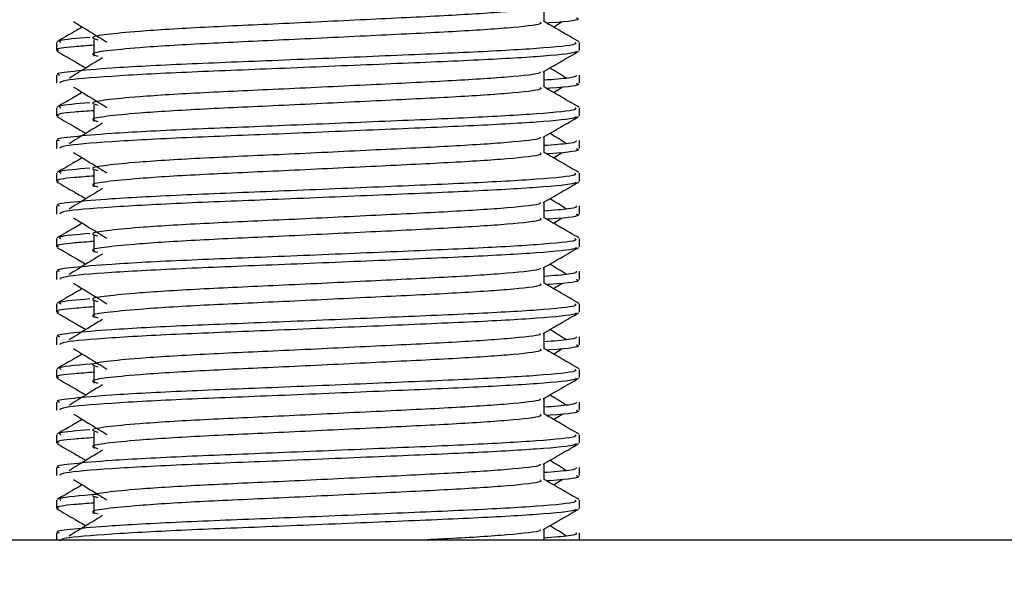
# Model space of a CAD drawing. Header units: millimetres. Extents: x 0 to 420, y 0 to 297.
# Tile 90 of 98: x 319.746 to 321.168, y 201.707 to 202.506. Entities that reach past the tile are written whole.
import ezdxf

# ---------------------------------------------------------------- set-up
doc = ezdxf.new("R2010")
doc.units = ezdxf.units.MM
doc.layers.add('QUOTE', color=174, linetype='Continuous')
doc.styles.add('SLDTEXTSTYLE3', font='TXT', dxfattribs={"width": 0.75})
doc.dimstyles.new('SLDDIMSTYLE2', dxfattribs={"dimtxt": 3, "dimasz": 3, "dimexe": 0, "dimexo": 0.0625, "dimgap": 0.75, "dimtad": 1, "dimlfac": 21.190584, "dimrnd": 1e-09, "dimzin": 12, "dimdsep": 46, "dimtxsty": 'SLDTEXTSTYLE3', "dimsah": 1, "dimcen": 0.09, "dimadec": 0, "dimazin": 3, "dimtfac": 1, "dimtdec": 3, "dimtofl": 0, "dimtmove": 0, "dimatfit": 3, "dimfxl": 0, "dimfrac": 2, "dimtolj": 1, "dimtzin": 12, "dimarcsym": 0})

# ---------------------------------------------------------------- blocks, each defined once
blk = doc.blocks.new('_D_2')
at = {"layer": 'QUOTE'}
for p, q in [((319.3453, 236.9641), (330.7, 236.9641)), ((328.7, 194.0629), (328.7, 236.9641)), ((324.9875, 194.0629), (330.7, 194.0629))]:
    blk.add_line(p, q, dxfattribs=at)
for points in [[(328.7, 236.9641), (328.2, 233.9641), (329.2, 233.9641)], [(328.7, 194.0629), (329.2, 197.0629), (328.2, 197.0629)]]:
    blk.add_solid(points, dxfattribs=at)
at = {"layer": 'QUOTE', "insert": (324.8327, 210.526), "char_height": 3, "attachment_point": 1, "rotation": 90, "style": 'SLDTEXTSTYLE3'}
blk.add_mtext('909,1', dxfattribs=at)

msp = doc.modelspace()

# ---------------------------------------------------------------- linework, layer by layer
at = {"color": 7, "linetype": 'Continuous', "lineweight": 25}
for p, q in [((320.50319, 202.50299), (320.50319, 202.526)), ((320.5168, 202.4956), (320.52943, 202.50334)), ((319.79922, 202.47339), (319.79922, 202.46162)), ((319.85356, 202.47729), (319.85356, 202.4537)), ((320.55428, 202.46162), (320.55428, 202.47339)), ((319.79922, 202.42621), (319.79922, 202.41445)), ((320.50319, 202.40861), (320.50319, 202.43162)), ((320.55428, 202.41445), (320.55428, 202.42621)), ((320.5168, 202.40122), (320.52943, 202.40896)), ((319.79922, 202.37901), (319.79922, 202.36724)), ((319.85356, 202.38291), (319.85356, 202.35932)), ((320.55428, 202.36724), (320.55428, 202.37901)), ((320.50319, 202.31423), (320.50319, 202.33724)), ((319.79922, 202.33183), (319.79922, 202.32007)), ((320.55428, 202.32007), (320.55428, 202.33183)), ((320.5168, 202.30684), (320.52943, 202.31458)), ((319.79922, 202.28463), (319.79922, 202.27286)), ((319.85356, 202.28853), (319.85356, 202.26494)), ((320.55428, 202.27286), (320.55428, 202.28463)), ((319.79922, 202.23745), (319.79922, 202.22569)), ((320.50319, 202.21985), (320.50319, 202.24286)), ((320.55428, 202.22569), (320.55428, 202.23745)), ((320.5168, 202.21246), (320.52943, 202.2202)), ((319.85356, 202.19415), (319.85356, 202.17055)), ((319.79922, 202.19025), (319.79922, 202.17848)), ((320.55428, 202.17848), (320.55428, 202.19025)), ((319.79922, 202.14307), (319.79922, 202.13131)), ((320.50319, 202.12547), (320.50319, 202.14848)), ((320.55428, 202.13131), (320.55428, 202.14307)), ((320.5168, 202.11808), (320.52943, 202.12581)), ((319.79922, 202.09587), (319.79922, 202.0841)), ((319.85356, 202.09977), (319.85356, 202.07617)), ((320.55428, 202.0841), (320.55428, 202.09587)), ((320.50319, 202.03108), (320.50319, 202.0541)), ((319.79922, 202.04869), (319.79922, 202.03692)), ((320.55428, 202.03692), (320.55428, 202.04869)), ((320.5168, 202.0237), (320.52943, 202.03143)), ((319.79922, 202.00148), (319.79922, 201.98972)), ((319.85356, 202.00539), (319.85356, 201.98179)), ((320.55428, 201.98972), (320.55428, 202.00148)), ((319.79922, 201.95431), (319.79922, 201.94254)), ((320.50319, 201.9367), (320.50319, 201.95971)), ((320.55428, 201.94254), (320.55428, 201.95431)), ((320.5168, 201.92931), (320.52943, 201.93705)), ((319.85356, 201.91101), (319.85356, 201.88741)), ((319.79922, 201.9071), (319.79922, 201.89533)), ((320.55428, 201.89533), (320.55428, 201.9071)), ((319.79922, 201.85992), (319.79922, 201.84816)), ((320.50319, 201.84232), (320.50319, 201.86533)), ((320.55428, 201.84816), (320.55428, 201.85992)), ((320.5168, 201.83493), (320.52943, 201.84267)), ((319.79922, 201.81272), (319.79922, 201.80095)), ((319.85356, 201.81662), (319.85356, 201.79303)), ((320.55428, 201.80095), (320.55428, 201.81272)), ((320.50319, 201.75502), (320.50319, 201.77095)), ((322.30033, 201.75502), (317.3689, 201.75502)), ((319.79922, 201.76554), (319.79922, 201.75502)), ((320.55428, 201.75502), (320.55428, 201.76554))]:
    msp.add_line(p, q, dxfattribs=at)
for points, knots in [([(320.4974, 202.52534), (320.49779, 202.52481), (320.49952, 202.52243), (320.45508, 202.51758), (320.36974, 202.51208), (320.25372, 202.50659), (320.12773, 202.50036), (320.00842, 202.49514), (319.92024, 202.48978), (319.86943, 202.48466), (319.8457, 202.48089), (319.85495, 202.47834), (319.85908, 202.47721)], [0, 0, 0, 0, 0.0351066, 0.1561349, 0.2739528, 0.3916527, 0.5126988, 0.6290926, 0.7484115, 0.8401345, 0.9287498, 1, 1, 1, 1]), ([(320.54938, 202.50883), (320.55075, 202.50839), (320.55777, 202.50613), (320.54073, 202.50341), (320.5094, 202.50138), (320.50832, 202.50131)], [0, 0, 0, 0, 0.1902956, 0.9720933, 1, 1, 1, 1]), ([(319.83669, 202.4956), (319.83298, 202.49345), (319.82073, 202.48636), (319.80847, 202.47927), (319.79994, 202.47433)], [0, 0, 0, 0, 0.3033381, 1, 1, 1, 1]), ([(319.82407, 202.50334), (319.83211, 202.49841), (319.8482, 202.48856), (319.86425, 202.47871), (319.87228, 202.47378)], [0, 0, 0, 0, 0.5000113, 1, 1, 1, 1]), ([(320.49754, 202.50292), (320.49858, 202.50201), (320.50168, 202.49926), (320.45573, 202.49399), (320.36957, 202.48848), (320.25376, 202.48299), (320.12772, 202.47676), (320.00842, 202.47154), (319.92024, 202.46618), (319.86943, 202.46106), (319.84571, 202.45729), (319.85495, 202.45475), (319.85906, 202.45362)], [0, 0, 0, 0, 0.059132, 0.1771634, 0.2920638, 0.4068492, 0.5248979, 0.6384095, 0.7547738, 0.8442256, 0.9306466, 1, 1, 1, 1]), ([(320.55356, 202.47433), (320.54503, 202.47927), (320.52823, 202.48899), (320.51144, 202.49871), (320.50319, 202.50348)], [0, 0, 0, 0, 0.5083681, 1, 1, 1, 1]), ([(319.84741, 202.48067), (319.82893, 202.47909), (319.79957, 202.47657), (319.80409, 202.47425), (319.80576, 202.47339)], [0, 0, 0, 0, 0.6298517, 1, 1, 1, 1]), ([(320.54774, 202.47339), (320.54891, 202.47249), (320.55245, 202.46976), (320.49937, 202.4645), (320.39975, 202.45899), (320.26583, 202.4535), (320.12001, 202.44727), (319.98219, 202.44205), (319.87973, 202.43669), (319.82235, 202.43156), (319.79612, 202.42847), (319.80246, 202.42664), (319.80394, 202.42621)], [0, 0, 0, 0, 0.0610772, 0.1845123, 0.3046768, 0.4247211, 0.5481742, 0.6668878, 0.7885815, 0.8821287, 0.9725098, 1, 1, 1, 1]), ([(319.85356, 202.46925), (319.84352, 202.46852), (319.81268, 202.46626), (319.79796, 202.46386), (319.80153, 202.46204), (319.80236, 202.46162)], [0, 0, 0, 0, 0.2705432, 0.831179, 1, 1, 1, 1]), ([(319.80012, 202.46067), (319.80866, 202.45573), (319.82258, 202.44768), (319.8365, 202.43962), (319.84188, 202.4365)], [0, 0, 0, 0, 0.6131696, 1, 1, 1, 1]), ([(320.54976, 202.46061), (320.54947, 202.46002), (320.54827, 202.45759), (320.49949, 202.4527), (320.39972, 202.44719), (320.2658, 202.4417), (320.12015, 202.43547), (319.98167, 202.43025), (319.87271, 202.42441), (319.80703, 202.41884), (319.80498, 202.41574), (319.80412, 202.41445)], [0, 0, 0, 0, 0.0399117, 0.1661575, 0.2890582, 0.4118359, 0.5381002, 0.6595169, 0.7839817, 0.9096926, 1, 1, 1, 1]), ([(319.86576, 202.45113), (319.85772, 202.4462), (319.84163, 202.43635), (319.82557, 202.4265), (319.81755, 202.42157)], [0, 0, 0, 0, 0.49999, 1, 1, 1, 1]), ([(320.50217, 202.43103), (320.5107, 202.43597), (320.52777, 202.44585), (320.54484, 202.45573), (320.55338, 202.46067)], [0, 0, 0, 0, 0.4999356, 1, 1, 1, 1]), ([(320.53595, 202.42157), (320.52793, 202.4265), (320.51982, 202.43147), (320.5117, 202.43645), (320.51161, 202.4365)], [0, 0, 0, 0, 0.98983176, 1, 1, 1, 1]), ([(320.4974, 202.43096), (320.49779, 202.43042), (320.49952, 202.42805), (320.45508, 202.4232), (320.36974, 202.4177), (320.25372, 202.4122), (320.12773, 202.40598), (320.00842, 202.40075), (319.92024, 202.3954), (319.86943, 202.39027), (319.8457, 202.3865), (319.85495, 202.38396), (319.85908, 202.38283)], [0, 0, 0, 0, 0.0351066, 0.1561349, 0.2739528, 0.3916527, 0.5126988, 0.6290926, 0.7484115, 0.8401345, 0.9287498, 1, 1, 1, 1]), ([(320.54956, 202.42621), (320.54977, 202.42481), (320.55013, 202.42242), (320.51682, 202.41983), (320.50319, 202.41877)], [0, 0, 0, 0, 0.5906829, 1, 1, 1, 1]), ([(319.82407, 202.40896), (319.83211, 202.40403), (319.8482, 202.39418), (319.86425, 202.38433), (319.87228, 202.3794)], [0, 0, 0, 0, 0.5000113, 1, 1, 1, 1]), ([(320.49754, 202.40854), (320.49858, 202.40762), (320.50168, 202.40488), (320.45573, 202.39961), (320.36957, 202.3941), (320.25376, 202.38861), (320.12772, 202.38238), (320.00842, 202.37716), (319.92024, 202.3718), (319.86943, 202.36668), (319.84571, 202.36291), (319.85495, 202.36037), (319.85906, 202.35924)], [0, 0, 0, 0, 0.059132, 0.1771634, 0.2920638, 0.4068492, 0.5248979, 0.6384095, 0.7547738, 0.8442256, 0.9306466, 1, 1, 1, 1]), ([(320.55356, 202.37995), (320.54503, 202.38489), (320.52823, 202.39461), (320.51144, 202.40432), (320.50319, 202.4091)], [0, 0, 0, 0, 0.5083681, 1, 1, 1, 1]), ([(320.54938, 202.41445), (320.55075, 202.41401), (320.55777, 202.41175), (320.54073, 202.40903), (320.5094, 202.407), (320.50832, 202.40693)], [0, 0, 0, 0, 0.1902956, 0.9720933, 1, 1, 1, 1]), ([(319.83669, 202.40122), (319.83298, 202.39907), (319.82073, 202.39198), (319.80847, 202.38489), (319.79994, 202.37995)], [0, 0, 0, 0, 0.3033381, 1, 1, 1, 1]), ([(320.54774, 202.37901), (320.54891, 202.37811), (320.55245, 202.37537), (320.49937, 202.37011), (320.39975, 202.36461), (320.26583, 202.35912), (320.12001, 202.35289), (319.98219, 202.34766), (319.87973, 202.34231), (319.82235, 202.33718), (319.79612, 202.33409), (319.80246, 202.33226), (319.80394, 202.33183)], [0, 0, 0, 0, 0.0610772, 0.1845123, 0.3046768, 0.4247211, 0.5481742, 0.6668878, 0.7885815, 0.8821287, 0.9725098, 1, 1, 1, 1]), ([(319.84741, 202.38629), (319.82893, 202.38471), (319.79957, 202.38219), (319.80409, 202.37987), (319.80576, 202.37901)], [0, 0, 0, 0, 0.6298517, 1, 1, 1, 1]), ([(319.80012, 202.36629), (319.80866, 202.36135), (319.82258, 202.3533), (319.8365, 202.34524), (319.84188, 202.34212)], [0, 0, 0, 0, 0.6131696, 1, 1, 1, 1]), ([(319.85356, 202.37487), (319.84352, 202.37413), (319.81268, 202.37188), (319.79796, 202.36948), (319.80153, 202.36766), (319.80236, 202.36724)], [0, 0, 0, 0, 0.2705432, 0.831179, 1, 1, 1, 1]), ([(320.54976, 202.36623), (320.54947, 202.36564), (320.54827, 202.36321), (320.49949, 202.35831), (320.39972, 202.35281), (320.2658, 202.34732), (320.12015, 202.34109), (319.98167, 202.33587), (319.87271, 202.33003), (319.80703, 202.32446), (319.80498, 202.32136), (319.80412, 202.32007)], [0, 0, 0, 0, 0.0399117, 0.1661575, 0.2890582, 0.4118359, 0.5381002, 0.6595169, 0.7839817, 0.9096926, 1, 1, 1, 1]), ([(320.50217, 202.33665), (320.5107, 202.34159), (320.52777, 202.35147), (320.54484, 202.36135), (320.55338, 202.36629)], [0, 0, 0, 0, 0.4999356, 1, 1, 1, 1]), ([(319.86576, 202.35674), (319.85772, 202.35182), (319.84163, 202.34197), (319.82557, 202.33211), (319.81755, 202.32719)], [0, 0, 0, 0, 0.49999, 1, 1, 1, 1]), ([(320.4974, 202.33658), (320.49779, 202.33604), (320.49952, 202.33367), (320.45508, 202.32881), (320.36974, 202.32332), (320.25372, 202.31782), (320.12773, 202.31159), (320.00842, 202.30637), (319.92024, 202.30101), (319.86943, 202.29589), (319.8457, 202.29212), (319.85495, 202.28958), (319.85908, 202.28844)], [0, 0, 0, 0, 0.0351066, 0.1561349, 0.2739528, 0.3916527, 0.5126988, 0.6290926, 0.7484115, 0.8401345, 0.9287498, 1, 1, 1, 1]), ([(320.53595, 202.32719), (320.52793, 202.33211), (320.51982, 202.33709), (320.5117, 202.34207), (320.51161, 202.34212)], [0, 0, 0, 0, 0.9898318, 1, 1, 1, 1]), ([(320.54956, 202.33183), (320.54977, 202.33042), (320.55013, 202.32804), (320.51682, 202.32545), (320.50319, 202.32438)], [0, 0, 0, 0, 0.5906829, 1, 1, 1, 1]), ([(319.82407, 202.31458), (319.83211, 202.30965), (319.8482, 202.2998), (319.86425, 202.28994), (319.87228, 202.28502)], [0, 0, 0, 0, 0.5000113, 1, 1, 1, 1]), ([(320.49754, 202.31416), (320.49858, 202.31324), (320.50168, 202.3105), (320.45573, 202.30523), (320.36957, 202.29972), (320.25376, 202.29423), (320.12772, 202.288), (320.00842, 202.28278), (319.92024, 202.27742), (319.86943, 202.2723), (319.84571, 202.26853), (319.85495, 202.26599), (319.85906, 202.26486)], [0, 0, 0, 0, 0.059132, 0.1771634, 0.2920638, 0.4068492, 0.5248979, 0.6384095, 0.7547738, 0.8442256, 0.9306466, 1, 1, 1, 1]), ([(320.55356, 202.28557), (320.54503, 202.29051), (320.52823, 202.30022), (320.51144, 202.30994), (320.50319, 202.31472)], [0, 0, 0, 0, 0.5083681, 1, 1, 1, 1]), ([(320.54938, 202.32007), (320.55075, 202.31963), (320.55777, 202.31737), (320.54073, 202.31464), (320.5094, 202.31262), (320.50832, 202.31255)], [0, 0, 0, 0, 0.1902956, 0.9720933, 1, 1, 1, 1]), ([(319.83669, 202.30684), (319.83298, 202.30469), (319.82073, 202.2976), (319.80847, 202.29051), (319.79994, 202.28557)], [0, 0, 0, 0, 0.30333814, 1, 1, 1, 1]), ([(320.54774, 202.28463), (320.54891, 202.28372), (320.55245, 202.28099), (320.49937, 202.27573), (320.39975, 202.27023), (320.26583, 202.26473), (320.12001, 202.2585), (319.98219, 202.25328), (319.87973, 202.24793), (319.82235, 202.2428), (319.79612, 202.23971), (319.80246, 202.23788), (319.80394, 202.23745)], [0, 0, 0, 0, 0.0610772, 0.1845123, 0.3046768, 0.4247211, 0.5481742, 0.6668878, 0.7885815, 0.8821287, 0.9725098, 1, 1, 1, 1]), ([(319.85356, 202.28049), (319.84352, 202.27975), (319.81268, 202.2775), (319.79796, 202.2751), (319.80153, 202.27328), (319.80236, 202.27286)], [0, 0, 0, 0, 0.2705432, 0.831179, 1, 1, 1, 1]), ([(319.84741, 202.29191), (319.82893, 202.29033), (319.79957, 202.28781), (319.80409, 202.28549), (319.80576, 202.28463)], [0, 0, 0, 0, 0.62985174, 1, 1, 1, 1]), ([(319.80012, 202.27191), (319.80866, 202.26697), (319.82258, 202.25891), (319.8365, 202.25085), (319.84188, 202.24774)], [0, 0, 0, 0, 0.6131696, 1, 1, 1, 1]), ([(320.54976, 202.27185), (320.54947, 202.27126), (320.54827, 202.26882), (320.49949, 202.26393), (320.39972, 202.25843), (320.2658, 202.25294), (320.12015, 202.24671), (319.98167, 202.24149), (319.87271, 202.23565), (319.80703, 202.23008), (319.80498, 202.22698), (319.80412, 202.22569)], [0, 0, 0, 0, 0.0399117, 0.1661575, 0.2890582, 0.4118359, 0.5381002, 0.6595169, 0.7839817, 0.9096926, 1, 1, 1, 1]), ([(320.50217, 202.24227), (320.5107, 202.24721), (320.52777, 202.25709), (320.54484, 202.26697), (320.55338, 202.27191)], [0, 0, 0, 0, 0.4999356, 1, 1, 1, 1]), ([(319.86576, 202.26236), (319.85772, 202.25744), (319.84163, 202.24758), (319.82557, 202.23773), (319.81755, 202.23281)], [0, 0, 0, 0, 0.49999, 1, 1, 1, 1]), ([(320.4974, 202.24219), (320.49779, 202.24166), (320.49952, 202.23929), (320.45508, 202.23443), (320.36974, 202.22894), (320.25372, 202.22344), (320.12773, 202.21721), (320.00842, 202.21199), (319.92024, 202.20663), (319.86943, 202.20151), (319.8457, 202.19774), (319.85495, 202.1952), (319.85908, 202.19406)], [0, 0, 0, 0, 0.0351066, 0.1561349, 0.2739528, 0.3916527, 0.5126988, 0.6290926, 0.7484115, 0.8401345, 0.9287498, 1, 1, 1, 1]), ([(320.54956, 202.23745), (320.54977, 202.23604), (320.55013, 202.23366), (320.51682, 202.23106), (320.50319, 202.23)], [0, 0, 0, 0, 0.5906829, 1, 1, 1, 1]), ([(320.53595, 202.23281), (320.52793, 202.23773), (320.51982, 202.24271), (320.5117, 202.24769), (320.51161, 202.24774)], [0, 0, 0, 0, 0.9898318, 1, 1, 1, 1]), ([(320.54938, 202.22569), (320.55075, 202.22525), (320.55777, 202.22299), (320.54073, 202.22026), (320.5094, 202.21824), (320.50832, 202.21817)], [0, 0, 0, 0, 0.1902956, 0.9720933, 1, 1, 1, 1]), ([(319.83669, 202.21246), (319.83298, 202.21031), (319.82073, 202.20322), (319.80847, 202.19613), (319.79994, 202.19119)], [0, 0, 0, 0, 0.30333814, 1, 1, 1, 1]), ([(319.82407, 202.2202), (319.83211, 202.21527), (319.8482, 202.20542), (319.86425, 202.19556), (319.87228, 202.19064)], [0, 0, 0, 0, 0.5000113, 1, 1, 1, 1]), ([(320.49754, 202.21978), (320.49858, 202.21886), (320.50168, 202.21612), (320.45573, 202.21085), (320.36957, 202.20534), (320.25376, 202.19985), (320.12772, 202.19362), (320.00842, 202.1884), (319.92024, 202.18304), (319.86943, 202.17792), (319.84571, 202.17415), (319.85495, 202.17161), (319.85906, 202.17047)], [0, 0, 0, 0, 0.059132, 0.1771634, 0.2920638, 0.4068492, 0.5248979, 0.6384095, 0.7547738, 0.8442256, 0.9306466, 1, 1, 1, 1]), ([(320.55356, 202.19119), (320.54503, 202.19613), (320.52823, 202.20584), (320.51144, 202.21556), (320.50319, 202.22034)], [0, 0, 0, 0, 0.5083681, 1, 1, 1, 1]), ([(319.84741, 202.19753), (319.82893, 202.19594), (319.79957, 202.19343), (319.80409, 202.19111), (319.80576, 202.19025)], [0, 0, 0, 0, 0.62985174, 1, 1, 1, 1]), ([(320.54774, 202.19025), (320.54891, 202.18934), (320.55245, 202.18661), (320.49937, 202.18135), (320.39975, 202.17584), (320.26583, 202.17035), (320.12001, 202.16412), (319.98219, 202.1589), (319.87973, 202.15355), (319.82235, 202.14842), (319.79612, 202.14533), (319.80246, 202.1435), (319.80394, 202.14307)], [0, 0, 0, 0, 0.0610772, 0.1845123, 0.3046768, 0.4247211, 0.5481742, 0.6668878, 0.7885815, 0.8821287, 0.9725098, 1, 1, 1, 1]), ([(319.85356, 202.18611), (319.84352, 202.18537), (319.81268, 202.18311), (319.79796, 202.18072), (319.80153, 202.1789), (319.80236, 202.17848)], [0, 0, 0, 0, 0.2705432, 0.831179, 1, 1, 1, 1]), ([(319.80012, 202.17753), (319.80866, 202.17259), (319.82258, 202.16453), (319.8365, 202.15647), (319.84188, 202.15335)], [0, 0, 0, 0, 0.6131696, 1, 1, 1, 1]), ([(320.54976, 202.17747), (320.54947, 202.17688), (320.54827, 202.17444), (320.49949, 202.16955), (320.39972, 202.16405), (320.2658, 202.15856), (320.12015, 202.15232), (319.98167, 202.14711), (319.87271, 202.14126), (319.80703, 202.1357), (319.80498, 202.1326), (319.80412, 202.13131)], [0, 0, 0, 0, 0.0399117, 0.1661575, 0.2890582, 0.4118359, 0.5381002, 0.6595169, 0.7839817, 0.9096926, 1, 1, 1, 1]), ([(319.86576, 202.16798), (319.85772, 202.16305), (319.84163, 202.1532), (319.82557, 202.14335), (319.81755, 202.13842)], [0, 0, 0, 0, 0.49999, 1, 1, 1, 1]), ([(320.50217, 202.14789), (320.5107, 202.15283), (320.52777, 202.16271), (320.54484, 202.17259), (320.55338, 202.17753)], [0, 0, 0, 0, 0.4999356, 1, 1, 1, 1]), ([(320.53595, 202.13842), (320.52793, 202.14335), (320.51982, 202.14833), (320.5117, 202.1533), (320.51161, 202.15335)], [0, 0, 0, 0, 0.9898318, 1, 1, 1, 1]), ([(320.4974, 202.14781), (320.49779, 202.14728), (320.49952, 202.14491), (320.45508, 202.14005), (320.36974, 202.13456), (320.25372, 202.12906), (320.12773, 202.12283), (320.00842, 202.11761), (319.92024, 202.11225), (319.86943, 202.10713), (319.8457, 202.10336), (319.85495, 202.10081), (319.85908, 202.09968)], [0, 0, 0, 0, 0.0351066, 0.1561349, 0.2739528, 0.3916527, 0.5126988, 0.6290926, 0.7484115, 0.8401345, 0.9287498, 1, 1, 1, 1]), ([(320.54956, 202.14307), (320.54977, 202.14166), (320.55013, 202.13928), (320.51682, 202.13668), (320.50319, 202.13562)], [0, 0, 0, 0, 0.5906829, 1, 1, 1, 1]), ([(319.82407, 202.12581), (319.83211, 202.12089), (319.8482, 202.11103), (319.86425, 202.10118), (319.87228, 202.09625)], [0, 0, 0, 0, 0.50001135, 1, 1, 1, 1]), ([(320.49754, 202.12539), (320.49858, 202.12448), (320.50168, 202.12174), (320.45573, 202.11646), (320.36957, 202.11096), (320.25376, 202.10547), (320.12772, 202.09924), (320.00842, 202.09401), (319.92024, 202.08866), (319.86943, 202.08353), (319.84571, 202.07977), (319.85495, 202.07722), (319.85906, 202.07609)], [0, 0, 0, 0, 0.059132, 0.1771634, 0.2920638, 0.4068492, 0.5248979, 0.6384095, 0.7547738, 0.8442256, 0.9306466, 1, 1, 1, 1]), ([(320.55356, 202.09681), (320.54503, 202.10175), (320.52823, 202.11146), (320.51144, 202.12118), (320.50319, 202.12596)], [0, 0, 0, 0, 0.5083681, 1, 1, 1, 1]), ([(320.54938, 202.13131), (320.55075, 202.13086), (320.55777, 202.12861), (320.54073, 202.12588), (320.5094, 202.12386), (320.50832, 202.12379)], [0, 0, 0, 0, 0.1902956, 0.9720933, 1, 1, 1, 1]), ([(319.83669, 202.11808), (319.83298, 202.11593), (319.82073, 202.10883), (319.80847, 202.10175), (319.79994, 202.09681)], [0, 0, 0, 0, 0.3033381, 1, 1, 1, 1]), ([(320.54774, 202.09587), (320.54891, 202.09496), (320.55245, 202.09223), (320.49937, 202.08697), (320.39975, 202.08146), (320.26583, 202.07597), (320.12001, 202.06974), (319.98219, 202.06452), (319.87973, 202.05916), (319.82235, 202.05403), (319.79612, 202.05095), (319.80246, 202.04912), (319.80394, 202.04869)], [0, 0, 0, 0, 0.0610772, 0.1845123, 0.3046768, 0.4247211, 0.5481742, 0.6668878, 0.7885815, 0.8821287, 0.9725098, 1, 1, 1, 1]), ([(319.84741, 202.10315), (319.82893, 202.10156), (319.79957, 202.09905), (319.80409, 202.09672), (319.80576, 202.09587)], [0, 0, 0, 0, 0.62985174, 1, 1, 1, 1]), ([(319.80012, 202.08315), (319.80866, 202.07821), (319.82258, 202.07015), (319.8365, 202.06209), (319.84188, 202.05897)], [0, 0, 0, 0, 0.6131696, 1, 1, 1, 1]), ([(319.85356, 202.09172), (319.84352, 202.09099), (319.81268, 202.08873), (319.79796, 202.08634), (319.80153, 202.08452), (319.80236, 202.0841)], [0, 0, 0, 0, 0.2705432, 0.831179, 1, 1, 1, 1]), ([(320.54976, 202.08308), (320.54947, 202.0825), (320.54827, 202.08006), (320.49949, 202.07517), (320.39972, 202.06967), (320.2658, 202.06417), (320.12015, 202.05794), (319.98167, 202.05273), (319.87271, 202.04688), (319.80703, 202.04131), (319.80498, 202.03822), (319.80412, 202.03692)], [0, 0, 0, 0, 0.0399117, 0.1661575, 0.2890582, 0.4118359, 0.5381002, 0.6595169, 0.7839817, 0.9096926, 1, 1, 1, 1]), ([(320.50217, 202.0535), (320.5107, 202.05845), (320.52777, 202.06833), (320.54484, 202.07821), (320.55338, 202.08315)], [0, 0, 0, 0, 0.4999356, 1, 1, 1, 1]), ([(319.86576, 202.0736), (319.85772, 202.06867), (319.84163, 202.05882), (319.82557, 202.04897), (319.81755, 202.04404)], [0, 0, 0, 0, 0.49999, 1, 1, 1, 1]), ([(320.4974, 202.05343), (320.49779, 202.0529), (320.49952, 202.05053), (320.45508, 202.04567), (320.36974, 202.04017), (320.25372, 202.03468), (320.12773, 202.02845), (320.00842, 202.02323), (319.92024, 202.01787), (319.86943, 202.01275), (319.8457, 202.00898), (319.85495, 202.00643), (319.85908, 202.0053)], [0, 0, 0, 0, 0.0351066, 0.1561349, 0.2739528, 0.3916527, 0.5126988, 0.6290926, 0.7484115, 0.8401345, 0.9287498, 1, 1, 1, 1]), ([(320.53595, 202.04404), (320.52793, 202.04897), (320.51982, 202.05395), (320.5117, 202.05892), (320.51161, 202.05897)], [0, 0, 0, 0, 0.9898318, 1, 1, 1, 1]), ([(320.54956, 202.04869), (320.54977, 202.04728), (320.55013, 202.0449), (320.51682, 202.0423), (320.50319, 202.04124)], [0, 0, 0, 0, 0.5906829, 1, 1, 1, 1]), ([(319.83669, 202.0237), (319.83298, 202.02154), (319.82073, 202.01445), (319.80847, 202.00736), (319.79994, 202.00243)], [0, 0, 0, 0, 0.3033381, 1, 1, 1, 1]), ([(319.82407, 202.03143), (319.83211, 202.02651), (319.8482, 202.01665), (319.86425, 202.0068), (319.87228, 202.00187)], [0, 0, 0, 0, 0.5000113, 1, 1, 1, 1]), ([(320.49754, 202.03101), (320.49858, 202.0301), (320.50168, 202.02736), (320.45573, 202.02208), (320.36957, 202.01658), (320.25376, 202.01108), (320.12772, 202.00485), (320.00842, 201.99963), (319.92024, 201.99427), (319.86943, 201.98915), (319.84571, 201.98538), (319.85495, 201.98284), (319.85906, 201.98171)], [0, 0, 0, 0, 0.059132, 0.1771634, 0.2920638, 0.4068492, 0.5248979, 0.6384095, 0.7547738, 0.8442256, 0.9306466, 1, 1, 1, 1]), ([(320.55356, 202.00243), (320.54503, 202.00736), (320.52823, 202.01708), (320.51144, 202.0268), (320.50319, 202.03158)], [0, 0, 0, 0, 0.5083681, 1, 1, 1, 1]), ([(320.54938, 202.03692), (320.55075, 202.03648), (320.55777, 202.03422), (320.54073, 202.0315), (320.5094, 202.02948), (320.50832, 202.02941)], [0, 0, 0, 0, 0.1902956, 0.9720933, 1, 1, 1, 1]), ([(319.85763, 202.0099), (319.83421, 202.00793), (319.79973, 202.00502), (319.80429, 202.00234), (319.80576, 202.00148)], [0, 0, 0, 0, 0.6789949, 1, 1, 1, 1]), ([(320.54774, 202.00148), (320.54891, 202.00058), (320.55245, 201.99785), (320.49937, 201.99259), (320.39975, 201.98708), (320.26583, 201.98159), (320.12001, 201.97536), (319.98219, 201.97014), (319.87973, 201.96478), (319.82235, 201.95965), (319.79612, 201.95657), (319.80246, 201.95473), (319.80394, 201.95431)], [0, 0, 0, 0, 0.0610772, 0.1845123, 0.3046768, 0.4247211, 0.5481742, 0.6668878, 0.7885815, 0.8821287, 0.9725098, 1, 1, 1, 1]), ([(319.85356, 201.99734), (319.84352, 201.99661), (319.81268, 201.99435), (319.79796, 201.99196), (319.80153, 201.99014), (319.80236, 201.98972)], [0, 0, 0, 0, 0.2705432, 0.831179, 1, 1, 1, 1]), ([(319.80012, 201.98877), (319.80866, 201.98383), (319.82258, 201.97577), (319.8365, 201.96771), (319.84188, 201.96459)], [0, 0, 0, 0, 0.6131696, 1, 1, 1, 1]), ([(320.54976, 201.9887), (320.54947, 201.98812), (320.54827, 201.98568), (320.49949, 201.98079), (320.39972, 201.97528), (320.2658, 201.96979), (320.12015, 201.96356), (319.98167, 201.95834), (319.87271, 201.9525), (319.80703, 201.94693), (319.80498, 201.94384), (319.80412, 201.94254)], [0, 0, 0, 0, 0.0399117, 0.1661575, 0.2890582, 0.4118359, 0.5381002, 0.6595169, 0.7839817, 0.9096926, 1, 1, 1, 1]), ([(320.50217, 201.95912), (320.5107, 201.96406), (320.52777, 201.97395), (320.54484, 201.98383), (320.55338, 201.98877)], [0, 0, 0, 0, 0.4999356, 1, 1, 1, 1]), ([(319.86576, 201.97922), (319.85772, 201.97429), (319.84163, 201.96444), (319.82557, 201.95459), (319.81755, 201.94966)], [0, 0, 0, 0, 0.49999, 1, 1, 1, 1]), ([(320.4974, 201.95905), (320.49779, 201.95852), (320.49952, 201.95615), (320.45508, 201.95129), (320.36974, 201.94579), (320.25372, 201.9403), (320.12773, 201.93407), (320.00842, 201.92885), (319.92024, 201.92349), (319.86943, 201.91837), (319.8457, 201.9146), (319.85495, 201.91205), (319.85908, 201.91092)], [0, 0, 0, 0, 0.0351066, 0.1561349, 0.2739528, 0.3916527, 0.5126988, 0.6290926, 0.7484115, 0.8401345, 0.9287498, 1, 1, 1, 1]), ([(320.54956, 201.95431), (320.54977, 201.9529), (320.55013, 201.95051), (320.51682, 201.94792), (320.50319, 201.94686)], [0, 0, 0, 0, 0.5906829, 1, 1, 1, 1]), ([(320.53595, 201.94966), (320.52793, 201.95459), (320.51982, 201.95956), (320.5117, 201.96454), (320.51161, 201.96459)], [0, 0, 0, 0, 0.9898318, 1, 1, 1, 1]), ([(320.54938, 201.94254), (320.55075, 201.9421), (320.55777, 201.93984), (320.54073, 201.93712), (320.5094, 201.93509), (320.50832, 201.93502)], [0, 0, 0, 0, 0.1902956, 0.9720933, 1, 1, 1, 1]), ([(319.83669, 201.92931), (319.83298, 201.92716), (319.82073, 201.92007), (319.80847, 201.91298), (319.79994, 201.90804)], [0, 0, 0, 0, 0.3033381, 1, 1, 1, 1]), ([(319.82407, 201.93705), (319.83211, 201.93212), (319.8482, 201.92227), (319.86425, 201.91242), (319.87228, 201.90749)], [0, 0, 0, 0, 0.5000113, 1, 1, 1, 1]), ([(320.49754, 201.93663), (320.49858, 201.93572), (320.50168, 201.93297), (320.45573, 201.9277), (320.36957, 201.92219), (320.25376, 201.9167), (320.12772, 201.91047), (320.00842, 201.90525), (319.92024, 201.89989), (319.86943, 201.89477), (319.84571, 201.891), (319.85495, 201.88846), (319.85906, 201.88733)], [0, 0, 0, 0, 0.059132, 0.1771634, 0.2920638, 0.4068492, 0.5248979, 0.6384095, 0.7547738, 0.8442256, 0.9306466, 1, 1, 1, 1]), ([(320.55356, 201.90804), (320.54503, 201.91298), (320.52823, 201.9227), (320.51144, 201.93242), (320.50319, 201.93719)], [0, 0, 0, 0, 0.5083681, 1, 1, 1, 1]), ([(319.84741, 201.91438), (319.82893, 201.9128), (319.79957, 201.91028), (319.80409, 201.90796), (319.80576, 201.9071)], [0, 0, 0, 0, 0.6298517, 1, 1, 1, 1]), ([(320.54774, 201.9071), (320.54891, 201.9062), (320.55245, 201.90347), (320.49937, 201.89821), (320.39975, 201.8927), (320.26583, 201.88721), (320.12001, 201.88098), (319.98219, 201.87576), (319.87973, 201.8704), (319.82235, 201.86527), (319.79612, 201.86218), (319.80246, 201.86035), (319.80394, 201.85992)], [0, 0, 0, 0, 0.0610772, 0.1845123, 0.3046768, 0.4247211, 0.5481742, 0.6668878, 0.7885815, 0.8821287, 0.9725098, 1, 1, 1, 1]), ([(319.85356, 201.90296), (319.84352, 201.90223), (319.81268, 201.89997), (319.79796, 201.89758), (319.80153, 201.89576), (319.80236, 201.89533)], [0, 0, 0, 0, 0.2705432, 0.831179, 1, 1, 1, 1]), ([(319.80012, 201.89438), (319.80866, 201.88944), (319.82258, 201.88139), (319.8365, 201.87333), (319.84188, 201.87021)], [0, 0, 0, 0, 0.6131696, 1, 1, 1, 1]), ([(320.54976, 201.89432), (320.54947, 201.89374), (320.54827, 201.8913), (320.49949, 201.88641), (320.39972, 201.8809), (320.2658, 201.87541), (320.12015, 201.86918), (319.98167, 201.86396), (319.87271, 201.85812), (319.80703, 201.85255), (319.80498, 201.84946), (319.80412, 201.84816)], [0, 0, 0, 0, 0.0399117, 0.1661575, 0.2890582, 0.4118359, 0.5381002, 0.6595169, 0.7839817, 0.9096926, 1, 1, 1, 1]), ([(319.86576, 201.88484), (319.85772, 201.87991), (319.84163, 201.87006), (319.82557, 201.86021), (319.81755, 201.85528)], [0, 0, 0, 0, 0.49999, 1, 1, 1, 1]), ([(320.50217, 201.86474), (320.5107, 201.86968), (320.52777, 201.87957), (320.54484, 201.88944), (320.55338, 201.89438)], [0, 0, 0, 0, 0.4999356, 1, 1, 1, 1]), ([(320.53595, 201.85528), (320.52793, 201.86021), (320.51982, 201.86518), (320.5117, 201.87016), (320.51161, 201.87021)], [0, 0, 0, 0, 0.98983176, 1, 1, 1, 1]), ([(320.4974, 201.86467), (320.49779, 201.86413), (320.49952, 201.86176), (320.45508, 201.85691), (320.36974, 201.85141), (320.25372, 201.84592), (320.12773, 201.83969), (320.00842, 201.83447), (319.92024, 201.82911), (319.86943, 201.82398), (319.8457, 201.82021), (319.85495, 201.81767), (319.85908, 201.81654)], [0, 0, 0, 0, 0.0351066, 0.1561349, 0.2739528, 0.3916527, 0.5126988, 0.6290926, 0.7484115, 0.8401345, 0.9287498, 1, 1, 1, 1]), ([(320.54956, 201.85992), (320.54977, 201.85852), (320.55013, 201.85613), (320.51682, 201.85354), (320.50319, 201.85248)], [0, 0, 0, 0, 0.5906829, 1, 1, 1, 1]), ([(319.82407, 201.84267), (319.83211, 201.83774), (319.8482, 201.82789), (319.86425, 201.81804), (319.87228, 201.81311)], [0, 0, 0, 0, 0.5000113, 1, 1, 1, 1]), ([(320.49754, 201.84225), (320.49858, 201.84133), (320.50168, 201.83859), (320.45573, 201.83332), (320.36957, 201.82781), (320.25376, 201.82232), (320.12772, 201.81609), (320.00842, 201.81087), (319.92024, 201.80551), (319.86943, 201.80039), (319.84571, 201.79662), (319.85495, 201.79408), (319.85906, 201.79295)], [0, 0, 0, 0, 0.059132, 0.1771634, 0.2920638, 0.4068492, 0.5248979, 0.6384095, 0.7547738, 0.8442256, 0.9306466, 1, 1, 1, 1]), ([(320.55356, 201.81366), (320.54503, 201.8186), (320.52823, 201.82832), (320.51144, 201.83803), (320.50319, 201.84281)], [0, 0, 0, 0, 0.5083681, 1, 1, 1, 1]), ([(320.54938, 201.84816), (320.55075, 201.84772), (320.55777, 201.84546), (320.54073, 201.84274), (320.5094, 201.84071), (320.50832, 201.84064)], [0, 0, 0, 0, 0.1902956, 0.9720933, 1, 1, 1, 1]), ([(319.83669, 201.83493), (319.83298, 201.83278), (319.82073, 201.82569), (319.80847, 201.8186), (319.79994, 201.81366)], [0, 0, 0, 0, 0.3033381, 1, 1, 1, 1]), ([(320.54774, 201.81272), (320.54891, 201.81182), (320.55245, 201.80909), (320.49937, 201.80383), (320.39975, 201.79832), (320.26583, 201.79283), (320.12001, 201.7866), (319.98219, 201.78138), (319.87973, 201.77602), (319.82235, 201.77089), (319.79612, 201.7678), (319.80246, 201.76597), (319.80394, 201.76554)], [0, 0, 0, 0, 0.0610772, 0.1845123, 0.3046768, 0.4247211, 0.5481742, 0.6668878, 0.7885815, 0.8821287, 0.9725098, 1, 1, 1, 1]), ([(319.85763, 201.82114), (319.83421, 201.81917), (319.79973, 201.81626), (319.80429, 201.81358), (319.80576, 201.81272)], [0, 0, 0, 0, 0.6789949, 1, 1, 1, 1]), ([(319.80012, 201.8), (319.80866, 201.79506), (319.82258, 201.78701), (319.8365, 201.77895), (319.84188, 201.77583)], [0, 0, 0, 0, 0.6131696, 1, 1, 1, 1]), ([(319.85356, 201.80858), (319.84352, 201.80784), (319.81268, 201.80559), (319.79796, 201.80319), (319.80153, 201.80137), (319.80236, 201.80095)], [0, 0, 0, 0, 0.2705432, 0.831179, 1, 1, 1, 1]), ([(320.54976, 201.79994), (320.54947, 201.79935), (320.54827, 201.79692), (320.49949, 201.79202), (320.39972, 201.78652), (320.2658, 201.78103), (320.12015, 201.7748), (319.98167, 201.76958), (319.87271, 201.76374), (319.80703, 201.75817), (319.80498, 201.75507), (319.80412, 201.75378)], [0, 0, 0, 0, 0.0399117, 0.1661575, 0.2890582, 0.4118359, 0.5381002, 0.6595169, 0.7839817, 0.9096926, 1, 1, 1, 1]), ([(320.50217, 201.77036), (320.5107, 201.7753), (320.52777, 201.78518), (320.54484, 201.79506), (320.55338, 201.8)], [0, 0, 0, 0, 0.4999356, 1, 1, 1, 1]), ([(319.86576, 201.79045), (319.85772, 201.78553), (319.84163, 201.77568), (319.82557, 201.76582), (319.81755, 201.7609)], [0, 0, 0, 0, 0.49999, 1, 1, 1, 1]), ([(320.4974, 201.77029), (320.4978, 201.76975), (320.49958, 201.76738), (320.45412, 201.76251), (320.3902, 201.75823), (320.33821, 201.75569), (320.32444, 201.75502)], [0, 0, 0, 0, 0.1109658, 0.4935152, 0.8659168, 1, 1, 1, 1]), ([(320.53595, 201.7609), (320.52793, 201.76582), (320.51982, 201.7708), (320.5117, 201.77578), (320.51161, 201.77583)], [0, 0, 0, 0, 0.9898318, 1, 1, 1, 1]), ([(320.54956, 201.76554), (320.54977, 201.76414), (320.55013, 201.76175), (320.51682, 201.75916), (320.50319, 201.7581)], [0, 0, 0, 0, 0.5906829, 1, 1, 1, 1])]:
    msp.add_open_spline(points, degree=3, knots=knots, dxfattribs=at)

# ---------------------------------------------------------------- dimensions: what is measured, and where the dimension line sits
at = {"layer": 'QUOTE'}
dim = msp.add_linear_dim(base=(328.69995, 236.96406), p1=(322.98752, 194.06293), p2=(317.3453, 236.96406), angle=90, dimstyle='SLDDIMSTYLE2', dxfattribs=at)
dim.commit()
dim.dimension.update_dxf_attribs({"geometry": '_D_2', "text_midpoint": (328.69995, 215.51349), "dimtype": 160})

doc.saveas('drawing.dxf')
